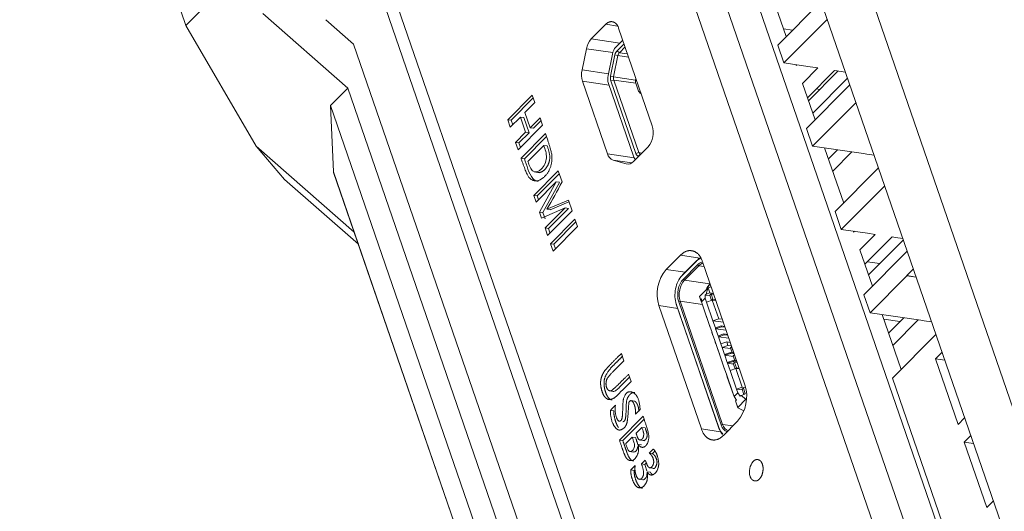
# Model space of a CAD drawing. Header units: millimetres. Extents: x 0 to 841, y 0 to 594.
# Tile 21 of 26: x 564 to 609, y 406 to 428. Entities that reach past the tile are written whole.
import ezdxf

# ---------------------------------------------------------------- set-up
doc = ezdxf.new("R2010")
doc.units = ezdxf.units.MM
for name, color, linetype, lineweight in [('Default', 7, 'Continuous', 18), ('ID115', 7, 'Continuous', 18), ('ID407', 7, 'Continuous', 18), ('主壳R2R2R', 7, 'Continuous', 18), ('保护壳前1111-', 7, 'Continuous', 18), ('保护壳后0鍚_617', 7, 'Continuous', 18)]:
    doc.layers.add(name, color=color, linetype=linetype, lineweight=lineweight)

# ---------------------------------------------------------------- blocks, each defined once
blk = doc.blocks.new('SE5')
at = {"layer": 'ID115', "color": 7, "linetype": 'Continuous'}
for p, q in [((599.255, 427.629), (598.842, 427.691)), ((599.98, 424.389), (601.344, 425.761)), ((601.781, 425.431), (600.177, 423.817)), ((600.501, 424.912), (600.343, 424.936)), ((601.313, 422.135), (600.9, 421.72)), ((601.097, 421.149), (601.979, 422.036)), ((604.344, 417.996), (602.74, 416.382)), ((603.261, 416.906), (602.688, 416.991)), ((604.18, 414.237), (603.442, 414.346)), ((604.36, 414.418), (603.66, 413.713)), ((603.857, 413.142), (605.027, 414.319))]:
    blk.add_line(p, q, dxfattribs=at)
at = {"layer": 'ID407', "color": 7, "linetype": 'Continuous'}
for p, q in [((591.128, 426.853), (591.448, 427.176)), ((591.505, 427.013), (591.184, 426.69)), ((591.29, 426.597), (591.556, 426.864)), ((590.77, 425.556), (590.97, 426.533)), ((591.089, 426.498), (590.89, 425.521)), ((591.027, 425.491), (591.226, 426.469)), ((591.089, 426.498), (591.226, 426.469)), ((591.184, 426.69), (591.29, 426.597)), ((591.226, 426.469), (591.717, 426.396)), ((591.29, 426.597), (591.667, 426.541)), ((590.89, 425.521), (591.027, 425.491)), ((591.027, 425.491), (592.037, 425.342)), ((592.037, 425.342), (592.053, 425.421)), ((590.787, 425.184), (591.935, 421.85)), ((590.9, 425.298), (591.034, 425.343)), ((592.048, 421.963), (590.9, 425.298)), ((591.034, 425.343), (592.044, 425.193)), ((591.034, 425.343), (592.182, 422.008)), ((592.154, 424.872), (592.044, 425.193)), ((592.048, 421.963), (592.182, 422.008)), ((592.157, 421.84), (592.255, 421.926)), ((592.172, 421.835), (592.157, 421.84)), ((592.182, 422.008), (592.323, 421.987)), ((592.255, 421.926), (592.261, 421.925)), ((592.255, 421.926), (592.261, 421.924)), ((594.829, 417.011), (594.175, 416.354)), ((594.2, 416.389), (594.853, 417.046)), ((594.231, 416.191), (594.885, 416.848)), ((594.829, 417.011), (594.853, 417.046)), ((594.885, 416.848), (594.938, 416.801)), ((594.175, 416.354), (594.2, 416.389)), ((594.938, 416.801), (594.284, 416.144)), ((595.19, 416.764), (594.938, 416.801)), ((594.09, 416.254), (594.07, 416.226)), ((594.284, 416.144), (594.231, 416.191)), ((595.45, 415.971), (594.284, 416.144)), ((595.467, 415.959), (595.35, 415.842)), ((595.45, 415.971), (595.46, 415.981)), ((594.975, 415.395), (595.351, 415.773)), ((595.239, 415.455), (595.28, 415.496)), ((595.28, 415.496), (595.351, 415.773)), ((595.28, 415.496), (595.451, 415.553)), ((595.351, 415.773), (595.371, 415.786)), ((595.371, 415.786), (595.509, 415.836)), ((595.371, 415.786), (595.451, 415.553)), ((595.448, 415.45), (595.504, 415.507)), ((595.451, 415.553), (595.615, 415.529)), ((595.504, 415.507), (595.629, 415.488)), ((595.588, 415.262), (595.504, 415.507)), ((593.899, 415.067), (593.909, 415.035)), ((593.907, 415.041), (595.857, 409.377)), ((593.918, 415.007), (593.907, 415.041)), ((595.868, 409.343), (593.918, 415.007)), ((594.087, 415.176), (594.02, 415.154)), ((595.97, 409.49), (594.02, 415.154)), ((595.106, 415.025), (594.087, 415.176)), ((594.087, 415.176), (596.037, 409.513)), ((594.975, 415.395), (595.03, 415.244)), ((594.977, 415.39), (594.975, 415.395)), ((595.057, 415.157), (594.977, 415.39)), ((595.03, 415.244), (595.07, 415.285)), ((595.057, 415.157), (595.03, 415.244)), ((595.057, 415.157), (595.065, 415.156)), ((595.234, 415.315), (595.065, 415.146)), ((595.07, 415.285), (595.065, 415.146)), ((595.065, 415.146), (595.126, 414.967)), ((595.234, 415.315), (595.239, 415.455)), ((595.234, 415.315), (595.295, 415.137)), ((595.239, 415.455), (595.457, 415.422)), ((595.563, 415.227), (595.295, 415.137)), ((595.59, 414.28), (595.295, 415.137)), ((595.529, 415.215), (595.448, 415.45)), ((595.548, 415.222), (595.588, 415.262)), ((595.563, 415.227), (595.728, 415.202)), ((595.563, 415.227), (595.858, 414.37)), ((595.588, 415.262), (595.714, 415.243)), ((595.126, 414.967), (595.421, 414.11)), ((595.126, 414.967), (595.169, 414.83)), ((595.464, 413.973), (595.169, 414.83)), ((595.464, 413.973), (595.421, 414.11)), ((595.421, 414.11), (595.534, 413.783)), ((595.59, 414.28), (595.858, 414.37)), ((595.59, 414.28), (595.703, 413.953)), ((596.07, 414.208), (595.59, 414.28)), ((596.023, 414.345), (595.858, 414.37)), ((595.464, 413.973), (595.469, 413.973)), ((595.534, 413.783), (595.548, 413.743)), ((595.534, 413.783), (595.577, 413.647)), ((595.591, 413.606), (595.548, 413.743)), ((595.548, 413.743), (595.66, 413.416)), ((595.591, 413.606), (595.577, 413.647)), ((595.703, 413.953), (595.971, 414.043)), ((595.717, 413.912), (595.703, 413.953)), ((595.717, 413.912), (595.985, 414.003)), ((595.717, 413.912), (595.829, 413.586)), ((596.197, 413.841), (595.717, 413.912)), ((595.829, 413.586), (596.097, 413.676)), ((596.136, 414.019), (595.971, 414.043)), ((595.971, 414.043), (595.985, 414.003)), ((596.15, 413.978), (595.985, 414.003)), ((596.262, 413.652), (596.097, 413.676)), ((596.097, 413.676), (596.111, 413.635)), ((595.591, 413.606), (595.595, 413.606)), ((595.66, 413.416), (595.674, 413.375)), ((595.66, 413.416), (595.703, 413.28)), ((595.674, 413.375), (595.717, 413.239)), ((595.674, 413.375), (595.787, 413.049)), ((595.717, 413.239), (595.703, 413.28)), ((595.722, 413.238), (595.717, 413.239)), ((595.843, 413.545), (595.829, 413.586)), ((595.843, 413.545), (596.111, 413.635)), ((595.843, 413.545), (595.956, 413.219)), ((596.324, 413.474), (595.843, 413.545)), ((595.956, 413.219), (596.224, 413.309)), ((596.012, 413.055), (595.956, 413.219)), ((596.276, 413.611), (596.111, 413.635)), ((596.389, 413.284), (596.224, 413.309)), ((596.224, 413.309), (596.28, 413.146)), ((595.787, 413.049), (595.843, 412.886)), ((595.787, 413.049), (595.83, 412.913)), ((595.886, 412.749), (595.83, 412.913)), ((595.886, 412.749), (595.843, 412.886)), ((595.843, 412.886), (595.955, 412.559)), ((595.886, 412.749), (595.89, 412.749)), ((596.012, 413.055), (596.28, 413.146)), ((596.124, 412.729), (596.012, 413.055)), ((596.403, 412.998), (596.012, 413.055)), ((596.124, 412.729), (596.392, 412.819)), ((596.138, 412.688), (596.406, 412.778)), ((596.445, 413.121), (596.28, 413.146)), ((596.558, 412.795), (596.392, 412.819)), ((596.406, 412.778), (596.392, 412.819)), ((596.393, 413.025), (596.449, 413.082)), ((596.393, 413.025), (596.468, 412.808)), ((596.572, 412.754), (596.406, 412.778)), ((596.449, 413.082), (596.534, 412.837)), ((596.459, 413.08), (596.449, 413.082)), ((596.5, 412.803), (596.534, 412.837)), ((596.544, 412.836), (596.534, 412.837)), ((595.955, 412.559), (595.969, 412.518)), ((595.955, 412.559), (595.998, 412.423)), ((596.012, 412.382), (595.969, 412.518)), ((595.969, 412.518), (596.082, 412.192)), ((596.012, 412.382), (595.998, 412.423)), ((596.012, 412.382), (596.017, 412.381)), ((596.124, 412.729), (596.138, 412.688)), ((596.251, 412.362), (596.138, 412.688)), ((596.529, 412.63), (596.138, 412.688)), ((596.251, 412.362), (596.519, 412.452)), ((596.251, 412.362), (596.265, 412.321)), ((596.265, 412.321), (596.533, 412.411)), ((596.377, 411.995), (596.265, 412.321)), ((596.539, 412.28), (596.265, 412.321)), ((596.684, 412.427), (596.519, 412.452)), ((596.533, 412.411), (596.519, 412.452)), ((596.52, 412.658), (596.576, 412.715)), ((596.52, 412.658), (596.594, 412.441)), ((596.529, 412.308), (596.586, 412.365)), ((596.529, 412.308), (596.61, 412.073)), ((596.698, 412.387), (596.533, 412.411)), ((596.576, 412.715), (596.66, 412.47)), ((596.586, 412.713), (596.576, 412.715)), ((596.586, 412.365), (596.67, 412.12)), ((596.712, 412.346), (596.586, 412.365)), ((596.627, 412.436), (596.66, 412.47)), ((596.67, 412.468), (596.66, 412.47)), ((596.082, 412.192), (596.096, 412.151)), ((596.082, 412.192), (596.125, 412.056)), ((596.139, 412.015), (596.096, 412.151)), ((596.096, 412.151), (596.208, 411.825)), ((596.139, 412.015), (596.125, 412.056)), ((596.139, 412.015), (596.143, 412.014)), ((596.377, 411.995), (596.645, 412.085)), ((596.377, 411.995), (596.672, 411.138)), ((596.63, 412.08), (596.67, 412.12)), ((596.811, 412.06), (596.645, 412.085)), ((596.94, 411.228), (596.645, 412.085)), ((596.797, 412.101), (596.67, 412.12)), ((596.208, 411.825), (596.503, 410.968)), ((596.208, 411.825), (596.251, 411.688)), ((596.546, 410.831), (596.251, 411.688)), ((596.546, 410.831), (596.503, 410.968)), ((596.503, 410.968), (596.565, 410.789)), ((596.734, 410.959), (596.565, 410.789)), ((596.94, 411.228), (596.672, 411.138)), ((596.734, 410.959), (596.672, 411.138)), ((596.672, 411.138), (596.946, 411.097)), ((596.734, 410.959), (596.841, 410.803)), ((596.937, 411.125), (596.993, 411.181)), ((596.937, 411.125), (597.018, 410.89)), ((596.94, 411.228), (597.086, 411.206)), ((596.993, 411.181), (597.078, 410.936)), ((597.038, 410.896), (597.078, 410.936)), ((596.546, 410.831), (596.551, 410.831)), ((596.565, 410.789), (596.672, 410.633)), ((596.672, 410.633), (596.631, 410.592)), ((596.733, 410.288), (596.631, 410.592)), ((596.631, 410.592), (596.659, 410.505)), ((596.739, 410.272), (596.659, 410.505)), ((596.733, 410.288), (597.109, 410.667)), ((596.841, 410.803), (596.882, 410.844)), ((596.882, 410.844), (597.053, 410.901)), ((596.882, 410.844), (597.109, 410.667)), ((596.739, 410.272), (596.733, 410.288)), ((596.739, 410.272), (597.005, 410.134)), ((595.868, 409.343), (595.857, 409.377)), ((596.037, 409.513), (595.97, 409.49)), ((596.506, 409.443), (596.037, 409.513))]:
    blk.add_line(p, q, dxfattribs=at)
for centre, major_axis, ratio, start_param, end_param in [((591.268, 426.445), (0.073, 0.495), 0.618688, 0.698108, 1.483506), ((591.268, 426.445), (0.044, 0.297), 0.618688, 0.698108, 1.483506), ((591.346, 426.434), (0.029, 0.198), 0.618688, 0.698108, 1.483506), ((591.069, 425.468), (-0.073, -0.495), 0.618688, 4.625099, 5.410497), ((591.069, 425.468), (0.044, 0.297), 0.618688, 1.483506, 2.268905), ((591.146, 425.456), (-0.029, -0.198), 0.618688, 4.625099, 5.410497), ((592.157, 425.306), (-0.029, -0.198), 0.618688, 4.625099, 5.410497), ((592.31, 424.849), (0.142, -0.141), 0.601845, 4.027838, 5.181294), ((592.217, 422.133), (-0.073, -0.495), 0.618688, 5.410497, 5.896486), ((592.217, 422.133), (-0.044, -0.297), 0.618688, 5.410497, 6.195895), ((592.294, 422.122), (-0.029, -0.198), 0.618688, 5.410497, 6.195895), ((595.095, 416.236), (-0.139, -0.94), 0.618688, 3.495, 3.839701), ((595.134, 416.23), (-0.147, -0.989), 0.618688, 3.563782, 3.839701), ((595.095, 416.236), (-0.11, -0.742), 0.618688, 3.403649, 3.839701), ((595.134, 416.23), (-0.103, -0.692), 0.618688, 3.363279, 3.839701), ((594.481, 415.573), (-0.147, -0.989), 0.618688, 3.839701, 4.048332), ((594.442, 415.579), (0.139, 0.94), 0.618688, 0.698108, 2.268905), ((594.442, 415.579), (-0.11, -0.742), 0.618688, 3.839701, 5.410497), ((594.481, 415.573), (0.103, 0.692), 0.618688, 0.698108, 2.268905), ((595.647, 415.4), (-0.103, -0.692), 0.618688, 3.839701, 4.350545), ((594.481, 415.573), (-0.147, -0.989), 0.618688, 5.376446, 5.410497), ((596.392, 409.915), (0.139, 0.94), 0.618688, 2.268905, 2.752449), ((596.431, 409.909), (0.147, 0.989), 0.618688, 2.268905, 2.69968), ((596.392, 409.915), (0.11, 0.742), 0.618688, 2.268905, 3.065146), ((596.431, 409.909), (0.103, 0.692), 0.618688, 2.268905, 3.0519)]:
    blk.add_ellipse(centre, major_axis=major_axis, ratio=ratio, start_param=start_param, end_param=end_param, dxfattribs=at)
at = {"layer": '主壳R2R2R', "color": 7, "linetype": 'Continuous'}
for p, q in [((649.699, 277.836), (587.069, 459.544)), ((585.974, 458.442), (649.382, 274.476)), ((586.553, 452.537), (612.367, 377.641)), ((601.792, 367.007), (575.922, 442.065)), ((602.414, 366.915), (577.015, 440.605)), ((598.09, 429.873), (598.964, 427.337)), ((598.574, 426.945), (600.568, 428.95)), ((600.85, 428.134), (598.855, 426.129)), ((590.666, 427.905), (589.995, 427.229)), ((590.666, 427.905), (591.204, 427.825)), ((591.257, 427.73), (592.805, 423.241)), ((589.995, 427.229), (591.308, 427.035)), ((589.774, 426.781), (589.574, 425.804)), ((590.993, 426.601), (589.774, 426.781)), ((598.574, 426.945), (598.855, 426.129)), ((598.855, 426.129), (600.055, 425.951)), ((599.409, 426.047), (599.423, 426.006)), ((599.457, 426.04), (599.423, 426.006)), ((599.704, 425.19), (600.409, 425.899)), ((600.409, 425.899), (600.055, 425.951)), ((590.784, 425.625), (589.574, 425.804)), ((601.186, 425.784), (599.934, 424.524)), ((601.685, 425.71), (601.186, 425.784)), ((590.747, 421.949), (589.598, 425.284)), ((590.815, 425.104), (589.598, 425.284)), ((599.704, 425.19), (600.283, 423.511)), ((599.893, 423.119), (601.887, 425.125)), ((586.159, 423.52), (587.285, 424.652)), ((586.314, 423.497), (587.331, 424.519)), ((587.285, 424.652), (587.405, 424.305)), ((587.405, 424.305), (586.95, 423.848)), ((602.168, 424.308), (600.174, 422.303)), ((586.743, 423.639), (586.279, 423.172)), ((586.983, 422.944), (586.743, 423.639)), ((586.743, 423.639), (586.899, 423.616)), ((587.138, 422.921), (586.899, 423.616)), ((586.95, 423.848), (587.19, 423.152)), ((587.19, 423.152), (587.644, 423.609)), ((587.644, 423.609), (587.764, 423.262)), ((586.279, 423.172), (586.159, 423.52)), ((586.159, 423.52), (586.314, 423.497)), ((586.388, 423.282), (586.314, 423.497)), ((587.764, 423.262), (586.638, 422.129)), ((587.345, 423.129), (587.19, 423.152)), ((587.345, 423.129), (587.69, 423.476)), ((586.518, 422.477), (586.983, 422.944)), ((586.674, 422.454), (587.138, 422.921)), ((586.77, 421.747), (587.896, 422.88)), ((586.925, 421.725), (587.939, 422.745)), ((586.983, 422.944), (587.138, 422.921)), ((599.893, 423.119), (600.174, 422.303)), ((586.638, 422.129), (586.518, 422.477)), ((586.518, 422.477), (586.674, 422.454)), ((586.748, 422.239), (586.674, 422.454)), ((587.819, 422.335), (587.086, 421.597)), ((587.819, 422.335), (587.975, 422.312)), ((591.936, 421.598), (592.607, 422.273)), ((600.174, 422.303), (602.505, 421.958)), ((590.747, 421.949), (591.973, 421.768)), ((600.727, 422.221), (601.601, 419.686)), ((602.661, 421.935), (602.505, 421.958)), ((603.004, 421.885), (602.661, 421.935)), ((586.77, 421.747), (586.925, 421.725)), ((591.002, 421.661), (591.599, 421.485)), ((591.002, 421.661), (591.859, 421.535)), ((587.358, 420.039), (588.485, 421.172)), ((587.382, 421.119), (587.624, 421.083)), ((587.514, 420.016), (588.531, 421.038)), ((588.485, 421.172), (588.659, 420.666)), ((601.211, 419.294), (603.205, 421.299)), ((588.385, 420.661), (587.467, 419.725)), ((587.624, 419.269), (588.385, 420.661)), ((588.54, 420.638), (587.779, 419.246)), ((588.384, 420.663), (588.54, 420.64)), ((603.487, 420.483), (601.493, 418.477)), ((587.467, 419.725), (587.358, 420.039)), ((587.358, 420.039), (587.514, 420.016)), ((587.576, 419.836), (587.514, 420.016)), ((587.962, 419.405), (588.949, 419.826)), ((588.975, 419.748), (588.117, 419.382)), ((588.949, 419.826), (589.118, 419.333)), ((587.719, 418.992), (587.624, 419.269)), ((587.624, 419.269), (587.779, 419.246)), ((588.799, 419.462), (587.719, 418.992)), ((587.875, 418.969), (587.779, 419.246)), ((587.874, 418.545), (588.799, 419.462)), ((587.961, 419.407), (588.116, 419.384)), ((589.118, 419.333), (587.992, 418.201)), ((588.954, 419.439), (588.029, 418.522)), ((588.955, 419.44), (588.799, 419.462)), ((601.211, 419.294), (601.493, 418.477)), ((588.123, 417.82), (589.249, 418.953)), ((588.279, 417.797), (589.295, 418.82)), ((589.249, 418.953), (589.369, 418.605)), ((588.029, 418.522), (587.873, 418.545)), ((587.992, 418.201), (587.874, 418.545)), ((588.102, 418.311), (588.029, 418.522)), ((589.369, 418.605), (588.243, 417.473)), ((601.493, 418.477), (602.692, 418.3)), ((602.046, 418.396), (602.06, 418.354)), ((602.094, 418.388), (602.06, 418.354)), ((602.341, 417.538), (603.047, 418.248)), ((603.047, 418.248), (602.692, 418.3)), ((588.243, 417.473), (588.123, 417.82)), ((588.123, 417.82), (588.279, 417.797)), ((588.353, 417.583), (588.279, 417.797)), ((603.824, 418.133), (602.571, 416.873)), ((603.979, 418.11), (603.824, 418.133)), ((604.322, 418.059), (603.979, 418.11)), ((594.099, 417.288), (593.446, 416.631)), ((594.099, 417.288), (594.993, 417.156)), ((602.341, 417.538), (602.92, 415.86)), ((602.53, 415.468), (604.524, 417.473)), ((595.112, 416.988), (597.065, 411.324)), ((594.313, 416.503), (593.446, 416.631)), ((604.805, 416.657), (604.501, 416.351)), ((604.502, 416.345), (602.813, 414.646)), ((604.501, 416.351), (604.502, 416.345)), ((604.933, 416.287), (604.501, 416.351)), ((604.935, 416.281), (604.502, 416.345)), ((602.53, 415.468), (602.813, 414.646)), ((595.06, 409.308), (593.108, 414.972)), ((593.974, 414.844), (593.108, 414.972)), ((602.813, 414.646), (605.144, 414.302)), ((603.366, 414.565), (604.238, 412.034)), ((605.3, 414.279), (605.144, 414.302)), ((605.643, 414.228), (605.3, 414.279)), ((605.843, 413.648), (603.849, 411.642)), ((591.386, 412.776), (591.502, 412.438)), ((605.819, 412.525), (606.124, 412.831)), ((605.819, 412.525), (606.252, 412.461)), ((606.857, 409.515), (605.819, 412.525)), ((591.715, 411.822), (591.831, 411.486)), ((645.004, 292.239), (603.849, 411.642)), ((590.844, 411.05), (591.027, 411.023)), ((591.986, 410.584), (591.831, 410.607)), ((590.878, 410.159), (591.033, 410.136)), ((592.244, 410.195), (592.027, 409.976)), ((591.294, 408.79), (592.383, 409.885)), ((591.449, 408.767), (592.426, 409.749)), ((596.073, 409.008), (596.726, 409.665)), ((607.161, 409.822), (606.857, 409.515)), ((592.057, 409.104), (592.326, 409.375)), ((592.326, 409.375), (592.481, 409.352)), ((595.944, 409.177), (595.06, 409.308)), ((591.449, 408.767), (591.294, 408.79)), ((591.583, 408.628), (591.882, 408.928)), ((591.882, 408.928), (592.037, 408.905)), ((592.236, 408.796), (592.459, 408.763)), ((607.138, 408.699), (607.443, 409.006)), ((607.138, 408.699), (607.57, 408.635)), ((608.175, 405.69), (607.138, 408.699)), ((591.754, 408.266), (591.938, 408.239)), ((592.149, 408.595), (592.304, 408.572)), ((592.66, 408.191), (592.848, 408.38)), ((592.926, 408.28), (592.815, 408.168)), ((592.306, 407.694), (592.481, 407.87)), ((592.66, 408.191), (592.815, 408.168)), ((591.815, 407.421), (592.015, 407.623)), ((591.815, 407.421), (591.97, 407.398)), ((592.306, 407.694), (592.461, 407.671)), ((592.531, 407.741), (592.461, 407.671)), ((592.716, 407.31), (592.561, 407.333)), ((592.679, 407.523), (592.834, 407.5)), ((592.165, 406.997), (592.388, 406.964)), ((608.48, 405.996), (608.175, 405.69))]:
    blk.add_line(p, q, dxfattribs=at)
for centre, radius, start, end in [((590.666, 426.619), 0.907, 137.7461, 169.6916), ((590.578, 425.589), 1.027, 167.9286, 197.3089), ((591.811, 422.939), 1.038, 320.0768, 16.88), ((591.159, 422.057), 0.426, 194.6795, 248.3218), ((591.674, 421.82), 0.343, 257.4535, 319.6727), ((561.32, 434.988), 30.864, 329.6771, 332.3501), ((594.779, 415.495), 1.752, 139.5785, 197.3783), ((595.393, 410.801), 1.752, 319.5785, 17.3783), ((598.026, 407.331), 0.757, 140.6941, 196.2808)]:
    blk.add_arc(centre, radius, start, end, dxfattribs=at)
for points, degree, knots in [([(590.666, 427.905), (590.825, 428.064), (591, 428.015), (591.176, 427.965), (591.257, 427.73)], 2, [0, 0, 0, 0.3810488, 0.3810488, 0.7620977, 0.7620977, 0.7620977]), ([(587.896, 422.88), (588.187, 422.035), (588.192, 421.842), (588.208, 421.257), (587.856, 420.91), (587.485, 420.544), (587.154, 420.841), (587.043, 420.94), (586.77, 421.747)], 2, [0, 0, 0, 0.965022, 0.965022, 1.930044, 1.930044, 2.895066, 2.895066, 3.860088, 3.860088, 3.860088]), ([(587.819, 422.335), (587.879, 422.162), (587.978, 421.867), (587.883, 421.471), (587.645, 421.145), (587.284, 421.027), (587.145, 421.424), (587.086, 421.597)], 3, [0, 0, 0, 0, 0.523089, 0.784634, 1.046178, 1.569268, 2.092357, 2.092357, 2.092357, 2.092357]), ([(587.975, 422.312), (588.109, 421.923), (588.091, 421.745), (588.059, 421.428), (587.856, 421.223), (587.704, 421.07), (587.562, 421.095)], 2, [0, 0, 0, 0.539388, 0.539388, 1.078776, 1.078776, 1.492726, 1.492726, 1.492726]), ([(587.558, 420.676), (587.467, 420.689), (587.27, 420.796), (587.082, 421.246), (586.98, 421.565), (586.925, 421.725)], 3, [0, 0, 0, 0, 0.358725, 0.819402, 1.28008, 1.28008, 1.28008, 1.28008]), ([(594.099, 417.288), (594.377, 417.567), (594.676, 417.482), (594.972, 417.397), (595.112, 416.988)], 2, [0, 0, 0, 0.656549, 0.656549, 1.313098, 1.313098, 1.313098]), ([(591.21, 410.862), (590.877, 410.526), (590.657, 410.736), (590.548, 410.84), (590.477, 411.089), (590.411, 411.322), (590.434, 411.522), (590.457, 411.715), (590.573, 411.914), (590.617, 411.989), (590.852, 412.239), (591.005, 412.401), (591.386, 412.776)], 2, [0, 0, 0, 0.765786, 0.765786, 1.148679, 1.148679, 1.531572, 1.531572, 1.914464, 1.914464, 2.297357, 2.297357, 3.063143, 3.063143, 3.063143]), ([(591.432, 412.643), (591.22, 412.429), (591.007, 412.216), (590.621, 411.827), (590.59, 411.499), (590.57, 411.294), (590.633, 411.066), (590.696, 410.837), (590.813, 410.713), (590.875, 410.647), (590.95, 410.632)], 2, [0, 0, 0, 0.626878, 0.626878, 1.415463, 1.415463, 1.809756, 1.809756, 2.204049, 2.204049, 2.441066, 2.441066, 2.441066]), ([(591.502, 412.438), (591.245, 412.18), (590.988, 411.921), (590.761, 411.693), (590.724, 411.604), (590.639, 411.399), (590.704, 411.213), (590.767, 411.033), (590.914, 411.062), (590.957, 411.07), (591.2, 411.304), (591.255, 411.358), (591.715, 411.822)], 2, [0, 0, 0, 0.732211, 0.732211, 1.098317, 1.098317, 1.464422, 1.464422, 1.830528, 1.830528, 2.196633, 2.196633, 2.928844, 2.928844, 2.928844]), ([(591, 411.027), (591.021, 411.024), (591.087, 411.035), (591.237, 411.155), (591.392, 411.323), (591.577, 411.504), (591.712, 411.639), (591.761, 411.689)], 3, [0, 0, 0, 0, 0.095611, 0.275812, 0.456012, 0.816413, 1.023125, 1.023125, 1.023125, 1.023125]), ([(591.111, 410.393), (591.065, 410.08), (591.164, 409.814), (591.247, 409.589), (591.367, 409.696), (591.429, 409.751), (591.44, 410.057), (591.458, 410.591), (591.47, 410.637), (591.608, 411.166), (591.954, 410.957), (592.206, 410.805), (592.244, 410.195)], 2, [0, 0, 0, 0.419947, 0.419947, 0.839893, 0.839893, 1.25984, 1.25984, 1.679786, 1.679786, 2.519679, 2.519679, 3.359573, 3.359573, 3.359573]), ([(591.996, 410.982), (591.873, 410.999), (591.754, 410.862), (591.668, 410.762), (591.626, 410.614), (591.611, 410.564), (591.595, 410.034), (591.586, 409.733), (591.522, 409.673), (591.483, 409.635), (591.446, 409.637)], 2, [0, 0, 0, 0.372044, 0.372044, 0.64385, 0.64385, 1.051559, 1.051559, 1.459267, 1.459267, 1.598494, 1.598494, 1.598494]), ([(592.027, 409.976), (592.05, 410.253), (591.966, 410.443), (591.85, 410.704), (591.738, 410.547), (591.726, 410.53), (591.695, 410.054), (591.671, 409.666), (591.622, 409.531), (591.558, 409.352), (591.389, 409.273), (591.263, 409.215), (591.15, 409.325), (590.882, 409.587), (590.878, 410.158)], 2, [0, 0, 0, 0.4156, 0.4156, 0.8312, 0.8312, 1.2468, 1.2468, 1.6624, 1.6624, 2.078, 2.078, 2.493599, 2.493599, 3.324799, 3.324799, 3.324799]), ([(591.985, 410.58), (592.05, 410.569), (592.121, 410.42), (592.181, 410.293), (592.187, 410.113)], 2, [0, 0, 0, 0.2388871, 0.2388871, 0.5306091, 0.5306091, 0.5306091]), ([(591.111, 410.393), (591.033, 410.315), (590.956, 410.237), (590.878, 410.159), (590.878, 410.159), (590.878, 410.159), (590.878, 410.158)], 3, [0, 0, 0, 0, 0.3302229, 0.3302229, 0.3302229, 0.3303294, 0.3303294, 0.3303294, 0.3303294]), ([(591.033, 410.136), (591.034, 409.913), (591.112, 409.671), (591.176, 409.475), (591.252, 409.366)], 2, [0, 0, 0, 0.4631106, 0.4631106, 0.8094178, 0.8094178, 0.8094178]), ([(592.383, 409.885), (592.659, 409.081), (592.649, 408.947), (592.623, 408.606), (592.462, 408.495), (592.306, 408.386), (592.149, 408.595)], 2, [0, 0, 0, 0.919862, 0.919862, 1.379793, 1.379793, 1.839724, 1.839724, 1.839724]), ([(592.057, 409.104), (592.135, 408.877), (592.158, 408.848), (592.234, 408.755), (592.323, 408.825), (592.406, 408.889), (592.412, 409.072), (592.413, 409.121), (592.326, 409.375)], 2, [0, 0, 0, 0.261177, 0.261177, 0.522354, 0.522354, 0.783531, 0.783531, 1.044707, 1.044707, 1.044707]), ([(592.481, 409.352), (592.564, 409.111), (592.567, 409.049), (592.575, 408.883), (592.479, 408.802), (592.438, 408.768), (592.393, 408.778)], 2, [0, 0, 0, 0.2658071, 0.2658071, 0.5316141, 0.5316141, 0.6771354, 0.6771354, 0.6771354]), ([(596.073, 409.008), (595.795, 408.729), (595.497, 408.814), (595.201, 408.899), (595.06, 409.308)], 2, [0, 0, 0, 0.656549, 0.656549, 1.313098, 1.313098, 1.313098]), ([(592.149, 408.595), (592.226, 408.266), (592.068, 408.015), (591.914, 407.771), (591.711, 407.879), (591.64, 407.917), (591.571, 408.031), (591.552, 408.063), (591.467, 408.286), (591.428, 408.391), (591.294, 408.79)], 2, [0, 0, 0, 0.508607, 0.508607, 1.017215, 1.017215, 1.271519, 1.271519, 1.525822, 1.525822, 2.03443, 2.03443, 2.03443]), ([(591.449, 408.767), (591.536, 408.515), (591.623, 408.263), (591.742, 407.917), (591.866, 407.856), (591.904, 407.837), (591.941, 407.83)], 2, [0, 0, 0, 0.499084, 0.499084, 0.998168, 0.998168, 1.092782, 1.092782, 1.092782]), ([(592.134, 408.496), (592.124, 408.366), (592.051, 408.285), (592.002, 408.231), (591.941, 408.25)], 2, [0, 0, 0, 0.1941175, 0.1941175, 0.3507288, 0.3507288, 0.3507288]), ([(592.848, 408.38), (592.987, 408.252), (593.049, 408.022), (593.128, 407.727), (593.082, 407.555), (593.01, 407.281), (592.836, 407.201), (592.691, 407.135), (592.561, 407.331)], 2, [0, 0, 0, 0.414113, 0.414113, 0.828225, 0.828225, 1.242338, 1.242338, 1.65645, 1.65645, 1.65645]), ([(592.481, 407.87), (592.57, 407.611), (592.624, 407.556), (592.717, 407.461), (592.817, 407.612), (592.898, 407.735), (592.853, 407.904), (592.8, 408.103), (592.66, 408.191)], 2, [0, 0, 0, 0.308479, 0.308479, 0.616957, 0.616957, 0.925436, 0.925436, 1.233915, 1.233915, 1.233915]), ([(592.815, 408.168), (592.949, 408.084), (593.008, 407.881), (593.047, 407.749), (592.972, 407.589), (592.907, 407.451), (592.832, 407.492)], 2, [0, 0, 0, 0.2884899, 0.2884899, 0.5769799, 0.5769799, 0.8395601, 0.8395601, 0.8395601]), ([(597.441, 407.811), (597.553, 407.923), (597.679, 407.888), (597.806, 407.853), (597.863, 407.686)], 2, [0, 0, 0, 0.2713923, 0.2713923, 0.5427847, 0.5427847, 0.5427847]), ([(592.561, 407.331), (592.627, 407.019), (592.503, 406.795), (592.375, 406.564), (592.172, 406.606), (592.036, 406.633), (591.917, 406.912), (591.81, 407.162), (591.815, 407.421)], 2, [0, 0, 0, 0.471069, 0.471069, 0.942138, 0.942138, 1.413207, 1.413207, 1.884276, 1.884276, 1.884276]), ([(591.97, 407.398), (591.965, 407.138), (592.072, 406.89), (592.192, 406.612), (592.328, 406.583), (592.341, 406.58), (592.354, 406.578)], 2, [0, 0, 0, 0.4634283, 0.4634283, 0.9268565, 0.9268565, 0.9570809, 0.9570809, 0.9570809]), ([(592.015, 407.623), (591.986, 407.37), (592.059, 407.177), (592.142, 406.955), (592.25, 406.993), (592.32, 407.018), (592.367, 407.106), (592.407, 407.18), (592.405, 407.292), (592.401, 407.432), (592.306, 407.694)], 2, [0, 0, 0, 0.37723, 0.37723, 0.754461, 0.754461, 0.970021, 0.970021, 1.185581, 1.185581, 1.508921, 1.508921, 1.508921]), ([(592.548, 407.382), (592.542, 407.414), (592.517, 407.524), (592.482, 407.612), (592.461, 407.671)], 3, [0, 0, 0, 0, 0.0891409, 0.302642, 0.302642, 0.302642, 0.302642]), ([(597.863, 407.686), (597.922, 407.513), (597.88, 407.314), (597.836, 407.106), (597.722, 406.994), (597.613, 406.886), (597.484, 406.923), (597.354, 406.961), (597.3, 407.119)], 2, [0, 0, 0, 0.318263, 0.318263, 0.636525, 0.636525, 0.954788, 0.954788, 1.27305, 1.27305, 1.27305]), ([(592.367, 406.967), (592.38, 406.965), (592.431, 406.97), (592.525, 407.058), (592.557, 407.169), (592.56, 407.233)], 3, [0, 0, 0, 0, 0.0532748, 0.2121262, 0.3585876, 0.3585876, 0.3585876, 0.3585876])]:
    blk.add_open_spline(points, degree=degree, knots=knots, dxfattribs=at)
for points, degree in [([(591.831, 411.486), (591.624, 411.278), (591.417, 411.07), (591.21, 410.862)], 3), ([(591.882, 408.928), (591.899, 408.879), (591.931, 408.786), (591.988, 408.612), (591.989, 408.45), (591.901, 408.289), (591.778, 408.242), (591.692, 408.316), (591.632, 408.484), (591.6, 408.578), (591.583, 408.628)], 3), ([(592.037, 408.905), (592.119, 408.667), (592.132, 408.604)], 2), ([(592.717, 407.308), (592.766, 407.231), (592.819, 407.195)], 2)]:
    blk.add_open_spline(points, degree=degree, dxfattribs=at)
at = {"layer": '保护壳前1111-', "color": 7, "linetype": 'Continuous'}
for p, q in [((563.727, 450.017), (571.369, 427.846)), ((572.472, 428.956), (571.369, 427.846)), ((574.904, 428.408), (578.812, 424.97)), ((571.369, 427.846), (574.597, 422.309)), ((577.796, 428.116), (579.074, 426.992)), ((619.68, 309.182), (579.074, 426.992)), ((578.018, 424.172), (578.812, 424.97)), ((619.196, 307.803), (578.812, 424.97)), ((578.15, 421.118), (578.018, 424.172)), ((578.018, 424.172), (618.778, 305.916)), ((579.102, 418.345), (574.597, 422.309)), ((574.597, 422.309), (575.905, 420.772)), ((618.604, 303.75), (578.15, 421.118)), ((578.156, 421.09), (618.604, 303.738)), ((575.905, 420.772), (579.293, 417.791))]:
    blk.add_line(p, q, dxfattribs=at)
blk.add_ellipse((578.27, 421.066), major_axis=(0.109, -0.09), ratio=0.564506, start_param=3.614449, end_param=3.890207, dxfattribs=at)
at = {"layer": '保护壳后0鍚_617', "color": 7, "linetype": 'Continuous'}
for p, q in [((597.74, 444.005), (648.562, 296.556)), ((595.987, 442.242), (646.809, 294.793))]:
    blk.add_line(p, q, dxfattribs=at)

msp = doc.modelspace()

# ---------------------------------------------------------------- block references
at = {"layer": 'Default'}
msp.add_blockref('SE5', (0, 0), dxfattribs=at)

doc.saveas('drawing.dxf')
